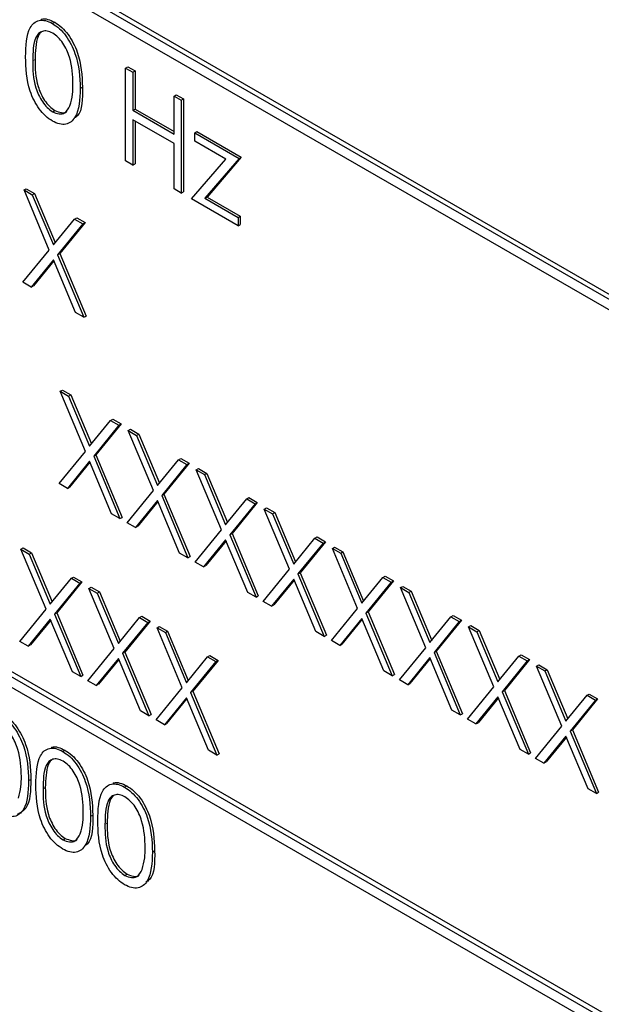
# Paper-space layout 'Blatt4' of a CAD drawing. Header units: millimetres. Extents: x 5 to 418, y 2 to 292.
# Tile 29 of 59: x 92.39 to 96.07, y 188.75 to 194.98. Entities that reach past the tile are written whole.
import ezdxf

# ---------------------------------------------------------------- set-up
doc = ezdxf.new("R2010")
doc.units = ezdxf.units.MM

psp = doc.layouts.new('Blatt4')

# ---------------------------------------------------------------- linework, layer by layer
at = {"color": 7, "linetype": 'Continuous', "lineweight": 25}
for p, q in [((96.813, 192.8101), (88.0449, 197.8718)), ((96.8413, 192.8264), (88.0732, 197.8881)), ((88.0449, 197.8065), (96.813, 192.7447)), ((92.5934, 194.9609), (92.6075, 194.9691)), ((99.0757, 186.9312), (85.4993, 194.7687)), ((99.104, 186.9475), (85.5276, 194.785)), ((85.4993, 194.7034), (99.0757, 186.8659)), ((93.0563, 194.6786), (93.0705, 194.6867)), ((93.0563, 194.6786), (93.102, 194.6522)), ((93.0563, 194.0907), (93.0563, 194.6786)), ((93.0705, 194.6867), (93.1161, 194.6604)), ((93.102, 194.6522), (93.1161, 194.6604)), ((93.102, 194.6522), (93.102, 194.411)), ((93.1161, 194.6604), (93.1161, 194.4192)), ((92.7691, 194.5502), (92.7833, 194.5583)), ((93.3631, 194.5015), (93.3772, 194.5096)), ((93.3631, 194.5015), (93.4088, 194.4751)), ((93.3631, 194.2603), (93.3631, 194.5015)), ((93.3772, 194.5096), (93.4229, 194.4833)), ((93.4088, 194.4751), (93.4229, 194.4833)), ((93.4088, 194.4751), (93.4088, 193.8872)), ((93.4229, 194.4833), (93.4229, 193.8954)), ((92.5949, 194.4022), (92.6091, 194.4104)), ((93.102, 194.411), (93.1161, 194.4192)), ((93.102, 194.411), (93.3631, 194.2603)), ((93.1161, 194.4192), (93.3631, 194.2766)), ((93.3631, 194.2), (93.102, 194.3507)), ((93.102, 194.3507), (93.102, 194.0643)), ((93.1161, 194.3425), (93.1161, 194.0725)), ((93.4936, 194.2678), (93.5078, 194.276)), ((93.4936, 194.2678), (93.7743, 194.1058)), ((93.4936, 194.2151), (93.4936, 194.2678)), ((93.5078, 194.276), (93.7884, 194.114)), ((93.3631, 193.9136), (93.3631, 194.2)), ((93.6906, 194.1014), (93.4936, 194.2151)), ((93.102, 194.0643), (93.0563, 194.0907)), ((93.102, 194.0643), (93.1161, 194.0725)), ((93.4741, 193.8495), (93.6906, 194.1014)), ((93.7743, 194.1058), (93.5579, 193.8539)), ((93.7884, 194.114), (93.572, 193.862)), ((93.7743, 194.1058), (93.7884, 194.114)), ((92.4134, 193.9066), (92.4275, 193.9147)), ((92.4134, 193.9066), (92.4661, 193.8761)), ((92.5731, 193.5263), (92.4134, 193.9066)), ((92.4275, 193.9147), (92.4803, 193.8843)), ((92.4661, 193.8761), (92.4803, 193.8843)), ((92.4661, 193.8761), (92.5994, 193.5587)), ((92.4803, 193.8843), (92.611, 193.5729)), ((93.4088, 193.8872), (93.3631, 193.9136)), ((93.4088, 193.8872), (93.4229, 193.8954)), ((93.7678, 193.68), (93.4741, 193.8495)), ((93.5579, 193.8539), (93.572, 193.862)), ((93.5579, 193.8539), (93.7678, 193.7327)), ((93.572, 193.862), (93.7819, 193.7409)), ((93.7678, 193.7327), (93.7819, 193.7409)), ((93.7819, 193.7409), (93.7819, 193.6881)), ((92.5994, 193.5587), (92.7327, 193.7222)), ((92.7854, 193.6918), (92.6258, 193.4959)), ((92.7996, 193.7), (92.64, 193.504)), ((92.7327, 193.7222), (92.7469, 193.7304)), ((92.7327, 193.7222), (92.7854, 193.6918)), ((92.7469, 193.7304), (92.7996, 193.7)), ((92.7854, 193.6918), (92.7996, 193.7)), ((93.7678, 193.7327), (93.7678, 193.68)), ((93.7678, 193.68), (93.7819, 193.6881)), ((92.4069, 193.3224), (92.5731, 193.5263)), ((92.6258, 193.4959), (92.64, 193.504)), ((92.6258, 193.4959), (92.792, 193.1001)), ((92.64, 193.504), (92.8061, 193.1083)), ((92.5994, 193.4635), (92.4596, 193.292)), ((92.602, 193.4575), (92.4737, 193.3002)), ((92.7392, 193.1306), (92.5994, 193.4635)), ((92.4596, 193.292), (92.4069, 193.3224)), ((92.4596, 193.292), (92.4737, 193.3002)), ((92.792, 193.1001), (92.7392, 193.1306)), ((92.792, 193.1001), (92.8061, 193.1083)), ((92.6418, 192.6315), (92.656, 192.6397)), ((92.6418, 192.6315), (92.6946, 192.6011)), ((92.8016, 192.2513), (92.6418, 192.6315)), ((92.656, 192.6397), (92.7087, 192.6093)), ((92.6946, 192.6011), (92.7087, 192.6093)), ((92.6946, 192.6011), (92.8279, 192.2837)), ((92.7087, 192.6093), (92.8395, 192.2979)), ((92.8279, 192.2837), (92.9612, 192.4472)), ((92.9612, 192.4472), (92.9753, 192.4554)), ((92.9612, 192.4472), (93.0139, 192.4168)), ((92.9753, 192.4554), (93.028, 192.4249)), ((93.0139, 192.4168), (92.8543, 192.2208)), ((93.028, 192.4249), (92.8684, 192.229)), ((93.0139, 192.4168), (93.028, 192.4249)), ((93.0726, 192.3828), (93.0868, 192.391)), ((93.0726, 192.3828), (93.1254, 192.3524)), ((93.2323, 192.0026), (93.0726, 192.3828)), ((93.0868, 192.391), (93.1395, 192.3606)), ((93.1254, 192.3524), (93.1395, 192.3606)), ((93.1254, 192.3524), (93.2587, 192.035)), ((93.1395, 192.3606), (93.2703, 192.0492)), ((92.6353, 192.0474), (92.8016, 192.2513)), ((92.8279, 192.1885), (92.688, 192.017)), ((92.8304, 192.1824), (92.7022, 192.0251)), ((92.9677, 191.8555), (92.8279, 192.1885)), ((92.8543, 192.2208), (92.8684, 192.229)), ((92.8543, 192.2208), (93.0204, 191.8251)), ((92.8684, 192.229), (93.0346, 191.8332)), ((93.2587, 192.035), (93.392, 192.1985)), ((93.392, 192.1985), (93.4061, 192.2067)), ((93.392, 192.1985), (93.4447, 192.1681)), ((93.4061, 192.2067), (93.4588, 192.1762)), ((93.4447, 192.1681), (93.2851, 191.9721)), ((93.4588, 192.1762), (93.2992, 191.9803)), ((93.4447, 192.1681), (93.4588, 192.1762)), ((93.5034, 192.1342), (93.5176, 192.1423)), ((93.5034, 192.1342), (93.5562, 192.1037)), ((93.6631, 191.7539), (93.5034, 192.1342)), ((93.5176, 192.1423), (93.5703, 192.1119)), ((93.5562, 192.1037), (93.5703, 192.1119)), ((93.5562, 192.1037), (93.6894, 191.7863)), ((93.5703, 192.1119), (93.701, 191.8005)), ((92.688, 192.017), (92.6353, 192.0474)), ((92.688, 192.017), (92.7022, 192.0251)), ((93.0661, 191.7987), (93.2323, 192.0026)), ((93.2587, 191.9398), (93.1188, 191.7683)), ((93.2612, 191.9337), (93.133, 191.7764)), ((93.3985, 191.6068), (93.2587, 191.9398)), ((93.2851, 191.9721), (93.2992, 191.9803)), ((93.2851, 191.9721), (93.4512, 191.5764)), ((93.2992, 191.9803), (93.4653, 191.5846)), ((93.6894, 191.7863), (93.8227, 191.9498)), ((93.8227, 191.9498), (93.8369, 191.958)), ((93.8227, 191.9498), (93.8755, 191.9194)), ((93.8369, 191.958), (93.8896, 191.9275)), ((93.8755, 191.9194), (93.7159, 191.7234)), ((93.8896, 191.9275), (93.73, 191.7316)), ((93.8755, 191.9194), (93.8896, 191.9275)), ((93.9342, 191.8855), (93.9484, 191.8936)), ((93.9342, 191.8855), (93.9869, 191.855)), ((94.0939, 191.5052), (93.9342, 191.8855)), ((93.9484, 191.8936), (94.0011, 191.8632)), ((93.0204, 191.8251), (92.9677, 191.8555)), ((93.0204, 191.8251), (93.0346, 191.8332)), ((93.9869, 191.855), (94.0011, 191.8632)), ((93.9869, 191.855), (94.1202, 191.5376)), ((94.0011, 191.8632), (94.1318, 191.5518)), ((93.1188, 191.7683), (93.0661, 191.7987)), ((93.1188, 191.7683), (93.133, 191.7764)), ((93.4969, 191.55), (93.6631, 191.7539)), ((93.6894, 191.6911), (93.5496, 191.5196)), ((93.692, 191.6851), (93.5638, 191.5277)), ((93.8293, 191.3581), (93.6894, 191.6911)), ((93.7159, 191.7234), (93.73, 191.7316)), ((93.7159, 191.7234), (93.882, 191.3277)), ((93.73, 191.7316), (93.8961, 191.3359)), ((94.1202, 191.5376), (94.2535, 191.7011)), ((94.2535, 191.7011), (94.2677, 191.7093)), ((94.2535, 191.7011), (94.3063, 191.6707)), ((94.2677, 191.7093), (94.3204, 191.6788)), ((92.3938, 191.6316), (92.408, 191.6397)), ((92.3938, 191.6316), (92.4465, 191.6011)), ((92.5535, 191.2513), (92.3938, 191.6316)), ((92.408, 191.6397), (92.4607, 191.6093)), ((94.3063, 191.6707), (94.1467, 191.4748)), ((94.3204, 191.6788), (94.1608, 191.4829)), ((94.3063, 191.6707), (94.3204, 191.6788)), ((94.365, 191.6368), (94.3791, 191.6449)), ((94.365, 191.6368), (94.4177, 191.6063)), ((94.5247, 191.2565), (94.365, 191.6368)), ((94.3791, 191.6449), (94.4319, 191.6145)), ((92.4465, 191.6011), (92.4607, 191.6093)), ((92.4465, 191.6011), (92.5798, 191.2837)), ((92.4607, 191.6093), (92.5914, 191.2979)), ((93.4512, 191.5764), (93.3985, 191.6068)), ((93.4512, 191.5764), (93.4653, 191.5846)), ((94.4177, 191.6063), (94.4319, 191.6145)), ((94.4177, 191.6063), (94.551, 191.2889)), ((94.4319, 191.6145), (94.5626, 191.3031)), ((93.5496, 191.5196), (93.4969, 191.55)), ((93.5496, 191.5196), (93.5638, 191.5277)), ((93.9277, 191.3013), (94.0939, 191.5052)), ((92.5798, 191.2837), (92.7131, 191.4472)), ((92.7131, 191.4472), (92.7273, 191.4554)), ((92.7131, 191.4472), (92.7659, 191.4168)), ((92.7273, 191.4554), (92.78, 191.4249)), ((94.1202, 191.4424), (93.9804, 191.2709)), ((94.1228, 191.4364), (93.9946, 191.279)), ((94.2601, 191.1094), (94.1202, 191.4424)), ((94.1467, 191.4748), (94.1608, 191.4829)), ((94.1467, 191.4748), (94.3128, 191.079)), ((94.1608, 191.4829), (94.3269, 191.0872)), ((94.551, 191.2889), (94.6843, 191.4524)), ((94.6843, 191.4524), (94.6985, 191.4606)), ((94.6843, 191.4524), (94.7371, 191.422)), ((94.6985, 191.4606), (94.7512, 191.4302)), ((92.7659, 191.4168), (92.6062, 191.2209)), ((92.78, 191.4249), (92.6204, 191.229)), ((92.7659, 191.4168), (92.78, 191.4249)), ((92.8246, 191.3829), (92.8387, 191.391)), ((92.8246, 191.3829), (92.8773, 191.3524)), ((92.9843, 191.0026), (92.8246, 191.3829)), ((92.8387, 191.391), (92.8915, 191.3606)), ((94.7371, 191.422), (94.5774, 191.2261)), ((94.7512, 191.4302), (94.5916, 191.2342)), ((94.7371, 191.422), (94.7512, 191.4302)), ((94.7958, 191.3881), (94.8099, 191.3962)), ((94.7958, 191.3881), (94.8485, 191.3576)), ((94.9555, 191.0078), (94.7958, 191.3881)), ((94.8099, 191.3962), (94.8627, 191.3658)), ((92.8773, 191.3524), (92.8915, 191.3606)), ((92.8773, 191.3524), (93.0106, 191.035)), ((92.8915, 191.3606), (93.0222, 191.0492)), ((93.882, 191.3277), (93.8293, 191.3581)), ((93.882, 191.3277), (93.8961, 191.3359)), ((94.8485, 191.3576), (94.8627, 191.3658)), ((94.8485, 191.3576), (94.9818, 191.0402)), ((94.8627, 191.3658), (94.9934, 191.0544)), ((92.3873, 191.0474), (92.5535, 191.2513)), ((93.9804, 191.2709), (93.9277, 191.3013)), ((93.9804, 191.2709), (93.9946, 191.279)), ((94.3585, 191.0526), (94.5247, 191.2565)), ((92.5798, 191.1885), (92.44, 191.017)), ((92.7197, 190.8555), (92.5798, 191.1885)), ((92.6062, 191.2209), (92.6204, 191.229)), ((92.6062, 191.2209), (92.7724, 190.8251)), ((92.6204, 191.229), (92.7865, 190.8333)), ((93.0106, 191.035), (93.1439, 191.1985)), ((93.1439, 191.1985), (93.1581, 191.2067)), ((93.1439, 191.1985), (93.1966, 191.1681)), ((93.1581, 191.2067), (93.2108, 191.1763)), ((94.551, 191.1937), (94.4112, 191.0222)), ((94.5536, 191.1877), (94.4253, 191.0304)), ((94.6909, 190.8608), (94.551, 191.1937)), ((94.5774, 191.2261), (94.5916, 191.2342)), ((94.5774, 191.2261), (94.7436, 190.8303)), ((94.5916, 191.2342), (94.7577, 190.8385)), ((94.9818, 191.0402), (95.1151, 191.2037)), ((95.1151, 191.2037), (95.1293, 191.2119)), ((95.1151, 191.2037), (95.1678, 191.1733)), ((95.1293, 191.2119), (95.182, 191.1815)), ((92.5824, 191.1825), (92.4542, 191.0251)), ((93.1966, 191.1681), (93.037, 190.9722)), ((93.2108, 191.1763), (93.0512, 190.9803)), ((93.1966, 191.1681), (93.2108, 191.1763)), ((93.2554, 191.1342), (93.2695, 191.1423)), ((93.2554, 191.1342), (93.3081, 191.1037)), ((93.4151, 190.7539), (93.2554, 191.1342)), ((93.2695, 191.1423), (93.3223, 191.1119)), ((95.1678, 191.1733), (95.0082, 190.9774)), ((95.182, 191.1815), (95.0224, 190.9855)), ((95.1678, 191.1733), (95.182, 191.1815)), ((95.2266, 191.1394), (95.2407, 191.1476)), ((95.2266, 191.1394), (95.2793, 191.109)), ((95.3863, 190.7591), (95.2266, 191.1394)), ((95.2407, 191.1476), (95.2935, 191.1171)), ((93.3081, 191.1037), (93.3223, 191.1119)), ((93.3081, 191.1037), (93.4414, 190.7863)), ((93.3223, 191.1119), (93.453, 190.8005)), ((94.3128, 191.079), (94.2601, 191.1094)), ((94.3128, 191.079), (94.3269, 191.0872)), ((95.2793, 191.109), (95.2935, 191.1171)), ((95.2793, 191.109), (95.4126, 190.7915)), ((95.2935, 191.1171), (95.4242, 190.8057)), ((92.44, 191.017), (92.3873, 191.0474)), ((92.44, 191.017), (92.4542, 191.0251)), ((92.8181, 190.7987), (92.9843, 191.0026)), ((94.4112, 191.0222), (94.3585, 191.0526)), ((94.4112, 191.0222), (94.4253, 191.0304)), ((94.7893, 190.8039), (94.9555, 191.0078)), ((93.0106, 190.9398), (92.8708, 190.7683)), ((93.1504, 190.6069), (93.0106, 190.9398)), ((93.037, 190.9722), (93.0512, 190.9803)), ((93.037, 190.9722), (93.2032, 190.5764)), ((93.0512, 190.9803), (93.2173, 190.5846)), ((93.4414, 190.7863), (93.5747, 190.9498)), ((93.5747, 190.9498), (93.5889, 190.958)), ((93.5747, 190.9498), (93.6274, 190.9194)), ((93.5889, 190.958), (93.6416, 190.9276)), ((94.9818, 190.945), (94.842, 190.7735)), ((94.9844, 190.939), (94.8561, 190.7817)), ((95.1216, 190.6121), (94.9818, 190.945)), ((95.0082, 190.9774), (95.0224, 190.9855)), ((95.0082, 190.9774), (95.1744, 190.5816)), ((95.0224, 190.9855), (95.1885, 190.5898)), ((95.4126, 190.7915), (95.5459, 190.9551)), ((95.5459, 190.9551), (95.5601, 190.9632)), ((95.5459, 190.9551), (95.5986, 190.9246)), ((95.5601, 190.9632), (95.6128, 190.9328)), ((93.0132, 190.9338), (92.8849, 190.7765)), ((93.6274, 190.9194), (93.4678, 190.7235)), ((93.6416, 190.9276), (93.482, 190.7316)), ((93.6274, 190.9194), (93.6416, 190.9276)), ((95.5986, 190.9246), (95.439, 190.7287)), ((95.6128, 190.9328), (95.4532, 190.7369)), ((95.5986, 190.9246), (95.6128, 190.9328)), ((95.6574, 190.8907), (95.6715, 190.8989)), ((95.6574, 190.8907), (95.7101, 190.8603)), ((95.8171, 190.5104), (95.6574, 190.8907)), ((95.6715, 190.8989), (95.7242, 190.8684)), ((92.7724, 190.8251), (92.7197, 190.8555)), ((92.7724, 190.8251), (92.7865, 190.8333)), ((94.7436, 190.8303), (94.6909, 190.8608)), ((94.7436, 190.8303), (94.7577, 190.8385)), ((95.7101, 190.8603), (95.7242, 190.8684)), ((95.7101, 190.8603), (95.8434, 190.5428)), ((95.7242, 190.8684), (95.855, 190.5571)), ((92.8708, 190.7683), (92.8181, 190.7987)), ((92.8708, 190.7683), (92.8849, 190.7765)), ((93.2489, 190.55), (93.4151, 190.7539)), ((94.842, 190.7735), (94.7893, 190.8039)), ((94.842, 190.7735), (94.8561, 190.7817)), ((95.2201, 190.5553), (95.3863, 190.7591)), ((93.4414, 190.6911), (93.3016, 190.5196)), ((93.5812, 190.3582), (93.4414, 190.6911)), ((93.4678, 190.7235), (93.482, 190.7316)), ((93.4678, 190.7235), (93.634, 190.3277)), ((93.482, 190.7316), (93.6481, 190.3359)), ((95.4126, 190.6964), (95.2728, 190.5248)), ((95.4152, 190.6903), (95.2869, 190.533)), ((95.5524, 190.3634), (95.4126, 190.6964)), ((95.439, 190.7287), (95.4532, 190.7369)), ((95.439, 190.7287), (95.6052, 190.3329)), ((95.4532, 190.7369), (95.6193, 190.3411)), ((95.8434, 190.5428), (95.9767, 190.7064)), ((95.9767, 190.7064), (95.9908, 190.7145)), ((95.9767, 190.7064), (96.0294, 190.6759)), ((95.9908, 190.7145), (96.0436, 190.6841)), ((93.444, 190.6851), (93.3157, 190.5278)), ((96.0294, 190.6759), (95.8698, 190.48)), ((96.0436, 190.6841), (95.884, 190.4882)), ((96.0294, 190.6759), (96.0436, 190.6841)), ((93.2032, 190.5764), (93.1504, 190.6069)), ((93.2032, 190.5764), (93.2173, 190.5846)), ((95.1744, 190.5816), (95.1216, 190.6121)), ((95.1744, 190.5816), (95.1885, 190.5898)), ((93.3016, 190.5196), (93.2489, 190.55)), ((93.3016, 190.5196), (93.3157, 190.5278)), ((95.2728, 190.5248), (95.2201, 190.5553)), ((95.2728, 190.5248), (95.2869, 190.533)), ((95.6509, 190.3066), (95.8171, 190.5104)), ((95.8434, 190.4477), (95.7036, 190.2761)), ((95.8459, 190.4416), (95.7177, 190.2843)), ((95.9832, 190.1147), (95.8434, 190.4477)), ((95.8698, 190.48), (95.884, 190.4882)), ((95.8698, 190.48), (96.036, 190.0842)), ((95.884, 190.4882), (96.0501, 190.0924)), ((92.6587, 190.3506), (92.6728, 190.3587)), ((93.634, 190.3277), (93.5812, 190.3582)), ((93.634, 190.3277), (93.6481, 190.3359)), ((95.6052, 190.3329), (95.5524, 190.3634)), ((95.6052, 190.3329), (95.6193, 190.3411)), ((95.7036, 190.2761), (95.6509, 190.3066)), ((95.7036, 190.2761), (95.7177, 190.2843)), ((92.4428, 190.166), (92.4569, 190.1741)), ((93.0503, 190.1245), (93.0644, 190.1327)), ((96.036, 190.0842), (95.9832, 190.1147)), ((96.036, 190.0842), (96.0501, 190.0924)), ((92.8344, 189.9399), (92.8485, 189.948)), ((92.6602, 189.7919), (92.6743, 189.8001)), ((93.226, 189.7138), (93.2402, 189.722)), ((93.0518, 189.5659), (93.066, 189.574))]:
    psp.add_line(p, q, dxfattribs=at)
at = {"color": 7, "linetype": 'Continuous', "lineweight": 18}
for p, q in [((92.4689, 194.7237), (92.483, 194.7319)), ((92.5341, 190.1134), (92.5483, 190.1216)), ((92.9258, 189.8874), (92.9399, 189.8955))]:
    psp.add_line(p, q, dxfattribs=at)
psp.add_open_spline([(76.4319, 210.5832), (78.508, 209.2545), (82.6612, 206.5964), (90.2446, 202.0212), (99.2117, 196.873), (106.2776, 193.1669), (109.8128, 191.3127)], degree=3, knots=[0, 0, 0, 0, 0.1970476, 0.3942021, 0.6969067, 1, 1, 1, 1], dxfattribs=at)
at = {"color": 7, "linetype": 'Continuous', "lineweight": 25}
for points, knots in [([(76.5983, 210.2204), (77.9548, 209.3468), (80.8923, 207.4549), (85.5215, 204.5997), (90.4663, 201.6459), (95.5049, 198.7409), (100.6343, 195.8873), (105.4568, 193.2869), (108.6058, 191.6618), (109.9842, 190.9505)], [0, 0, 0, 0, 0.129176, 0.279748, 0.430402, 0.581177, 0.731953, 0.88267, 1, 1, 1, 1]), ([(92.5195, 194.9859), (92.5208, 194.9866), (92.5329, 194.9928), (92.5634, 194.9897), (92.5928, 194.976), (92.6075, 194.9691)], [0, 0, 0, 0, 0.057969, 0.529028, 1, 1, 1, 1]), ([(92.4232, 194.7499), (92.4252, 194.8189), (92.4276, 194.9054), (92.4751, 194.9663), (92.5081, 194.9823), (92.5488, 194.9825), (92.5785, 194.9681), (92.5934, 194.9609)], [0, 0, 0, 0, 0.498702, 0.6241765, 0.7494675, 0.8747453, 1, 1, 1, 1]), ([(92.5934, 194.9609), (92.6084, 194.9509), (92.6384, 194.9308), (92.693, 194.8686), (92.7618, 194.7308), (92.7662, 194.6224), (92.7691, 194.5502)], [0, 0, 0, 0, 0.1256, 0.251197, 0.500581, 1, 1, 1, 1]), ([(92.6075, 194.9691), (92.6225, 194.959), (92.6525, 194.9389), (92.7071, 194.8767), (92.7759, 194.7389), (92.7803, 194.6306), (92.7833, 194.5583)], [0, 0, 0, 0, 0.1256, 0.251197, 0.500581, 1, 1, 1, 1]), ([(92.5949, 194.8997), (92.5833, 194.9051), (92.5599, 194.9159), (92.5289, 194.9131), (92.5042, 194.8984), (92.4706, 194.8463), (92.4696, 194.7782), (92.4689, 194.7237)], [0, 0, 0, 0, 0.125139, 0.250418, 0.375519, 0.500847, 1, 1, 1, 1]), ([(92.5203, 194.905), (92.5201, 194.9049), (92.5117, 194.9), (92.4869, 194.8509), (92.4847, 194.7848), (92.483, 194.7319)], [0, 0, 0, 0, 0.004517, 0.204302, 1, 1, 1, 1]), ([(92.7234, 194.5768), (92.7215, 194.6325), (92.7187, 194.7159), (92.6711, 194.8242), (92.6299, 194.8753), (92.6066, 194.8916), (92.5949, 194.8997)], [0, 0, 0, 0, 0.500072, 0.749021, 0.874598, 1, 1, 1, 1]), ([(92.5934, 194.3428), (92.5785, 194.3528), (92.5488, 194.3728), (92.4948, 194.4347), (92.4279, 194.5721), (92.4251, 194.6787), (92.4232, 194.7499)], [0, 0, 0, 0, 0.125551, 0.25109, 0.50025, 1, 1, 1, 1]), ([(92.4689, 194.7237), (92.4692, 194.6686), (92.4698, 194.586), (92.5187, 194.4775), (92.56, 194.4268), (92.5833, 194.4104), (92.5949, 194.4022)], [0, 0, 0, 0, 0.500291, 0.749086, 0.874606, 1, 1, 1, 1]), ([(92.483, 194.7319), (92.4834, 194.6767), (92.4839, 194.5941), (92.5328, 194.4856), (92.5741, 194.4349), (92.5974, 194.4186), (92.6091, 194.4104)], [0, 0, 0, 0, 0.500291, 0.749086, 0.874606, 1, 1, 1, 1]), ([(92.7042, 194.4401), (92.7106, 194.4635), (92.7222, 194.5052), (92.7231, 194.5549), (92.7234, 194.5768)], [0, 0, 0, 0, 0.559599, 1, 1, 1, 1]), ([(92.7833, 194.5583), (92.7839, 194.4843), (92.7846, 194.3959), (92.7357, 194.3638), (92.7278, 194.3586)], [0, 0, 0, 0, 0.83825, 1, 1, 1, 1]), ([(92.7691, 194.5502), (92.7663, 194.4813), (92.762, 194.3779), (92.6928, 194.3204), (92.6383, 194.3211), (92.6084, 194.3356), (92.5934, 194.3428)], [0, 0, 0, 0, 0.499407, 0.748743, 0.874372, 1, 1, 1, 1]), ([(92.5949, 194.4022), (92.6088, 194.3962), (92.6367, 194.3842), (92.6796, 194.393), (92.6949, 194.4222), (92.7042, 194.4401)], [0, 0, 0, 0, 0.280257, 0.560781, 1, 1, 1, 1]), ([(92.6091, 194.4104), (92.6226, 194.4049), (92.6498, 194.3939), (92.6777, 194.3938), (92.685, 194.4038), (92.6852, 194.4041)], [0, 0, 0, 0, 0.492383, 0.985234, 1, 1, 1, 1]), ([(92.267, 190.5767), (92.282, 190.5666), (92.312, 190.5466), (92.3666, 190.4843), (92.4354, 190.3465), (92.4398, 190.2382), (92.4428, 190.166)], [0, 0, 0, 0, 0.1256, 0.251197, 0.500581, 1, 1, 1, 1]), ([(92.2812, 190.5848), (92.2962, 190.5748), (92.3261, 190.5547), (92.3808, 190.4925), (92.4496, 190.3547), (92.454, 190.2464), (92.4569, 190.1741)], [0, 0, 0, 0, 0.1256, 0.251197, 0.500581, 1, 1, 1, 1]), ([(92.3971, 190.1926), (92.3952, 190.2482), (92.3924, 190.3316), (92.3447, 190.44), (92.3035, 190.491), (92.2802, 190.5073), (92.2686, 190.5155)], [0, 0, 0, 0, 0.500072, 0.749021, 0.874598, 1, 1, 1, 1]), ([(92.5848, 190.3756), (92.5861, 190.3763), (92.5982, 190.3825), (92.6286, 190.3794), (92.6581, 190.3656), (92.6728, 190.3587)], [0, 0, 0, 0, 0.057969, 0.529028, 1, 1, 1, 1]), ([(92.4885, 190.1396), (92.4904, 190.2086), (92.4929, 190.2951), (92.5403, 190.356), (92.5734, 190.372), (92.614, 190.3722), (92.6438, 190.3578), (92.6587, 190.3506)], [0, 0, 0, 0, 0.498702, 0.624177, 0.749467, 0.874745, 1, 1, 1, 1]), ([(92.6587, 190.3506), (92.6737, 190.3405), (92.7036, 190.3205), (92.7582, 190.2583), (92.8271, 190.1204), (92.8315, 190.0121), (92.8344, 189.9399)], [0, 0, 0, 0, 0.1256, 0.251197, 0.500581, 1, 1, 1, 1]), ([(92.6728, 190.3587), (92.6878, 190.3487), (92.7178, 190.3286), (92.7724, 190.2664), (92.8412, 190.1286), (92.8456, 190.0203), (92.8485, 189.948)], [0, 0, 0, 0, 0.1256, 0.251197, 0.500581, 1, 1, 1, 1]), ([(92.6602, 190.2894), (92.6485, 190.2948), (92.6252, 190.3056), (92.5942, 190.3028), (92.5695, 190.2881), (92.5358, 190.236), (92.5349, 190.1679), (92.5341, 190.1134)], [0, 0, 0, 0, 0.125139, 0.250418, 0.375519, 0.500847, 1, 1, 1, 1]), ([(92.5855, 190.2947), (92.5853, 190.2946), (92.577, 190.2897), (92.5522, 190.2406), (92.55, 190.1745), (92.5483, 190.1216)], [0, 0, 0, 0, 0.004517, 0.204302, 1, 1, 1, 1]), ([(92.7887, 189.9665), (92.7868, 190.0222), (92.784, 190.1056), (92.7363, 190.2139), (92.6952, 190.265), (92.6718, 190.2813), (92.6602, 190.2894)], [0, 0, 0, 0, 0.500072, 0.749021, 0.874598, 1, 1, 1, 1]), ([(92.3778, 190.0559), (92.3843, 190.0793), (92.3959, 190.121), (92.3967, 190.1707), (92.3971, 190.1926)], [0, 0, 0, 0, 0.5595988, 1, 1, 1, 1]), ([(92.4428, 190.166), (92.4399, 190.097), (92.4357, 189.9937), (92.3664, 189.9362), (92.312, 189.9369), (92.282, 189.9514), (92.267, 189.9586)], [0, 0, 0, 0, 0.499407, 0.748743, 0.874372, 1, 1, 1, 1]), ([(92.4569, 190.1741), (92.4554, 190.1024), (92.4533, 189.998), (92.3906, 189.9623), (92.3709, 189.9512)], [0, 0, 0, 0, 0.68684, 1, 1, 1, 1]), ([(92.6587, 189.7325), (92.6438, 189.7425), (92.6141, 189.7624), (92.56, 189.8244), (92.4932, 189.9618), (92.4903, 190.0684), (92.4885, 190.1396)], [0, 0, 0, 0, 0.125551, 0.25109, 0.50025, 1, 1, 1, 1]), ([(92.8801, 189.9135), (92.8821, 189.9826), (92.8845, 190.069), (92.932, 190.1299), (92.965, 190.1459), (93.0057, 190.1461), (93.0354, 190.1317), (93.0503, 190.1245)], [0, 0, 0, 0, 0.498702, 0.624177, 0.749467, 0.874745, 1, 1, 1, 1]), ([(92.9764, 190.1495), (92.9777, 190.1502), (92.9898, 190.1564), (93.0203, 190.1534), (93.0497, 190.1396), (93.0644, 190.1327)], [0, 0, 0, 0, 0.057969, 0.529028, 1, 1, 1, 1]), ([(93.0503, 190.1245), (93.0653, 190.1145), (93.0953, 190.0944), (93.1499, 190.0322), (93.2187, 189.8944), (93.2231, 189.786), (93.226, 189.7138)], [0, 0, 0, 0, 0.1256, 0.251197, 0.500581, 1, 1, 1, 1]), ([(93.0644, 190.1327), (93.0794, 190.1226), (93.1094, 190.1026), (93.164, 190.0403), (93.2328, 189.9025), (93.2372, 189.7942), (93.2402, 189.722)], [0, 0, 0, 0, 0.1256, 0.251197, 0.500581, 1, 1, 1, 1]), ([(92.5341, 190.1134), (92.5345, 190.0583), (92.5351, 189.9757), (92.584, 189.8672), (92.6253, 189.8165), (92.6486, 189.8001), (92.6602, 189.7919)], [0, 0, 0, 0, 0.500291, 0.749086, 0.874606, 1, 1, 1, 1]), ([(92.5483, 190.1216), (92.5487, 190.0664), (92.5492, 189.9838), (92.5981, 189.8753), (92.6394, 189.8246), (92.6627, 189.8083), (92.6743, 189.8001)], [0, 0, 0, 0, 0.500291, 0.749086, 0.874606, 1, 1, 1, 1]), ([(93.0518, 190.0633), (93.0402, 190.0687), (93.0168, 190.0795), (92.9858, 190.0767), (92.9611, 190.0621), (92.9275, 190.0099), (92.9265, 189.9418), (92.9258, 189.8874)], [0, 0, 0, 0, 0.125139, 0.250418, 0.375519, 0.500847, 1, 1, 1, 1]), ([(92.9772, 190.0686), (92.977, 190.0685), (92.9686, 190.0636), (92.9438, 190.0145), (92.9416, 189.9484), (92.9399, 189.8955)], [0, 0, 0, 0, 0.004517, 0.204302, 1, 1, 1, 1]), ([(93.1803, 189.7404), (93.1784, 189.7961), (93.1756, 189.8795), (93.128, 189.9878), (93.0868, 190.0389), (93.0635, 190.0552), (93.0518, 190.0633)], [0, 0, 0, 0, 0.500072, 0.749021, 0.874598, 1, 1, 1, 1]), ([(92.8344, 189.9399), (92.8315, 189.871), (92.8273, 189.7676), (92.7581, 189.7101), (92.7036, 189.7108), (92.6736, 189.7253), (92.6587, 189.7325)], [0, 0, 0, 0, 0.499407, 0.748743, 0.874372, 1, 1, 1, 1]), ([(92.7694, 189.8298), (92.7759, 189.8532), (92.7875, 189.8949), (92.7883, 189.9446), (92.7887, 189.9665)], [0, 0, 0, 0, 0.5595988, 1, 1, 1, 1]), ([(92.8485, 189.948), (92.8492, 189.8739), (92.8499, 189.7856), (92.801, 189.7535), (92.7931, 189.7483)], [0, 0, 0, 0, 0.83825, 1, 1, 1, 1]), ([(93.0503, 189.5064), (93.0354, 189.5164), (93.0057, 189.5364), (92.9517, 189.5984), (92.8848, 189.7357), (92.882, 189.8424), (92.8801, 189.9135)], [0, 0, 0, 0, 0.125551, 0.25109, 0.50025, 1, 1, 1, 1]), ([(92.9258, 189.8874), (92.9261, 189.8322), (92.9267, 189.7496), (92.9756, 189.6411), (93.0169, 189.5904), (93.0402, 189.574), (93.0518, 189.5659)], [0, 0, 0, 0, 0.500291, 0.749086, 0.874606, 1, 1, 1, 1]), ([(92.9399, 189.8955), (92.9403, 189.8403), (92.9408, 189.7577), (92.9897, 189.6493), (93.031, 189.5985), (93.0543, 189.5822), (93.066, 189.574)], [0, 0, 0, 0, 0.500291, 0.749086, 0.874606, 1, 1, 1, 1]), ([(92.6602, 189.7919), (92.6741, 189.7859), (92.7019, 189.7739), (92.7449, 189.7826), (92.7601, 189.8119), (92.7694, 189.8298)], [0, 0, 0, 0, 0.280257, 0.560781, 1, 1, 1, 1]), ([(92.6743, 189.8001), (92.6879, 189.7946), (92.7151, 189.7835), (92.7429, 189.7835), (92.7503, 189.7935), (92.7505, 189.7938)], [0, 0, 0, 0, 0.492383, 0.985234, 1, 1, 1, 1]), ([(93.226, 189.7138), (93.2232, 189.6449), (93.2189, 189.5415), (93.1497, 189.484), (93.0952, 189.4847), (93.0653, 189.4992), (93.0503, 189.5064)], [0, 0, 0, 0, 0.499407, 0.748743, 0.874372, 1, 1, 1, 1]), ([(93.1611, 189.6037), (93.1675, 189.6271), (93.1791, 189.6688), (93.18, 189.7185), (93.1803, 189.7404)], [0, 0, 0, 0, 0.5595988, 1, 1, 1, 1]), ([(93.2402, 189.722), (93.2408, 189.6479), (93.2415, 189.5595), (93.1926, 189.5274), (93.1847, 189.5222)], [0, 0, 0, 0, 0.8382498, 1, 1, 1, 1]), ([(93.0518, 189.5659), (93.0657, 189.5598), (93.0936, 189.5478), (93.1365, 189.5566), (93.1518, 189.5859), (93.1611, 189.6037)], [0, 0, 0, 0, 0.280257, 0.560781, 1, 1, 1, 1]), ([(93.066, 189.574), (93.0795, 189.5685), (93.1067, 189.5575), (93.1346, 189.5574), (93.1419, 189.5674), (93.1421, 189.5677)], [0, 0, 0, 0, 0.4923829, 0.9852344, 1, 1, 1, 1])]:
    psp.add_open_spline(points, degree=3, knots=knots, dxfattribs=at)

doc.saveas('drawing.dxf')
